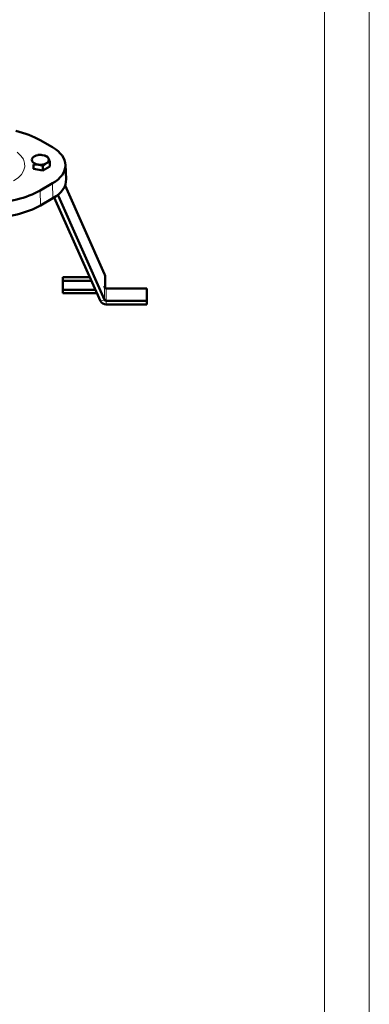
# Model space of a CAD drawing. Header units: millimetres. Extents: x 5 to 414, y 5 to 290.
# Tile 70 of 83: x 375 to 414, y 108 to 218. Entities that reach past the tile are written whole.
import ezdxf

# ---------------------------------------------------------------- set-up
doc = ezdxf.new("R2010")
doc.units = ezdxf.units.MM
doc.layers.add('1', color=7, linetype='Continuous', true_color=0xffffff)
doc.layers.add('256', color=7, linetype='Continuous', true_color=0xffffff)

msp = doc.modelspace()

# ---------------------------------------------------------------- linework, layer by layer
at = {"layer": '1', "color": 18, "linetype": 'Continuous', "lineweight": 50}
for p, q in [((378.58966, 203.39721), (377.20504, 204.19662)), ((376.94092, 202.52026), (376.94092, 202.53932)), ((378.00051, 202.37541), (378.00051, 202.31351)), ((378.08826, 201.69222), (378.06546, 201.74134)), ((378.28442, 201.76365), (378.28442, 201.26955)), ((376.44916, 201.47974), (376.44916, 200.98563)), ((376.44916, 200.98563), (377.50875, 200.82172)), ((377.50875, 201.31582), (377.50875, 200.82172)), ((377.50875, 200.82172), (378.28442, 201.26955)), ((380.10199, 199.82277), (380.03217, 201.45476)), ((377.20504, 198.57234), (378.58966, 199.37175)), ((384.41482, 189.21587), (379.99053, 199.1409)), ((377.23397, 196.89902), (378.63905, 197.71024)), ((378.77346, 197.79078), (383.94497, 186.18949)), ((384.41482, 186.32912), (379.24258, 197.93204)), ((379.75674, 188.85709), (382.75578, 188.85709)), ((379.75674, 187.47145), (379.75674, 188.85709)), ((379.75674, 188.44884), (382.93779, 188.44884)), ((384.45704, 187.65878), (384.45704, 189.02039)), ((383.37351, 187.47145), (379.75674, 187.47145)), ((379.75674, 187.47145), (379.75674, 187.0632)), ((384.39772, 187.86859), (384.41482, 187.83023)), ((384.39772, 187.75312), (384.39772, 187.86859)), ((384.41482, 187.71476), (384.39772, 187.75312)), ((384.60276, 187.60731), (389.11262, 187.60731)), ((389.11262, 187.60731), (389.11262, 186.22167)), ((383.55546, 187.0632), (379.75674, 187.0632)), ((389.11262, 186.22167), (384.60276, 186.22167)), ((389.11262, 186.22167), (389.11262, 185.81342)), ((389.11262, 185.81342), (384.60276, 185.81342))]:
    msp.add_line(p, q, dxfattribs=at)
at = {"layer": '1', "color": 18, "linetype": 'Continuous', "lineweight": 13}
for p, q in [((377.20504, 198.57234), (377.23397, 196.89902)), ((378.63905, 197.71024), (378.58966, 199.37175)), ((379.24258, 198.13204), (379.24258, 197.93204)), ((384.41482, 187.83023), (384.41482, 189.21587)), ((384.41482, 186.32912), (384.41482, 187.71476)), ((384.60276, 186.22167), (384.60276, 187.60731)), ((383.94497, 186.18949), (384.41482, 186.32912)), ((384.60276, 186.22167), (384.60276, 185.81342))]:
    msp.add_line(p, q, dxfattribs=at)
at = {"layer": '1', "color": 18, "linetype": 'Continuous', "lineweight": 50}
for centre, major_axis, ratio, start_param, end_param in [((371.5476, 200.92699), (8.00084, 0.0035), 0.577642, 0.785145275, 1.195264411), ((375.10352, 201.38448), (-4.93016, 0), 0.57735, 2.35619449, 3.926990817), ((377.22484, 201.99685), (-0.95, 0), 0.57735, 5.497787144, 6.544984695), ((377.22484, 201.99685), (-0.95, 0), 0.57735, 0.261799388, 1.308996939), ((377.22484, 201.99685), (-0.95, 0), 0.57735, 4.450589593, 5.497787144), ((377.22484, 201.99685), (-0.95, 0), 0.57735, 1.308996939, 2.35619449), ((377.22484, 201.99685), (-0.95, 0), 0.57735, 3.403392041, 4.450589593), ((377.22484, 201.99685), (-0.95, 0), 0.57735, 2.35619449, 3.403392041), ((377.22484, 201.38448), (0.65, 0), 0.57735, 2.654842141, 2.889970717), ((375.10352, 199.75149), (-5, 0), 0.57735, 2.35619449, 3.166283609), ((371.5476, 201.84196), (-8.00084, 0.0035), 0.577642, 1.571553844, 2.356447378), ((378.58479, 197.73656), (0.7, 0), 0.816497, 0.34906585, 0.608301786), ((371.57652, 200.16865), (-8.00084, 0.0035), 0.577642, 1.571553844, 2.356447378), ((383.75704, 189.02039), (0.7, 0), 0.816497, 6.283166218, 6.632251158), ((383.75704, 187.63475), (-0.7, 0), 0.816497, 3.184590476, 3.490658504), ((384.60276, 187.77061), (-0.2, 0), 0.816497, 0.34906585, 1.570796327), ((384.60276, 186.38497), (-0.7, 0), 0.816497, 0.34906585, 1.570796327), ((384.60276, 186.38497), (0.2, 0), 0.816497, 3.490658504, 4.71238898)]:
    msp.add_ellipse(centre, major_axis=major_axis, ratio=ratio, start_param=start_param, end_param=end_param, dxfattribs=at)
at = {"layer": '1', "color": 18, "linetype": 'Continuous', "lineweight": 13}
msp.add_ellipse((371.21443, 201.38448), major_axis=(-4.27255, 0), ratio=0.57735, start_param=2.35619449, end_param=3.777077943, dxfattribs=at)
at = {"layer": '1', "color": 18, "linetype": 'Continuous', "lineweight": 50}
for points, knots in [([(377.47071, 202.52664), (377.45947, 202.52838), (377.44822, 202.53002), (377.4313, 202.53234), (377.42566, 202.53308), (377.4144, 202.53452), (377.38627, 202.53799), (377.35825, 202.54082), (377.29125, 202.54643), (377.24687, 202.5486), (377.11454, 202.55097), (377.02737, 202.54704), (376.94092, 202.53932)], [0, 0, 0, 0, 0.0625, 0.0625, 0.09375, 0.09375, 0.125, 0.25, 0.25, 0.5, 0.5, 1, 1, 1, 1]), ([(377.50875, 201.31582), (377.54011, 201.34438), (377.57168, 201.37217), (377.6353, 201.42587), (377.66736, 201.45177), (377.73209, 201.50128), (377.76476, 201.52488), (377.80191, 201.54993), (377.80604, 201.5527), (377.8143, 201.55816), (377.82667, 201.56629), (377.83904, 201.57418), (377.86374, 201.58965), (377.88018, 201.59954), (377.89659, 201.60901)], [0, 0, 0, 0, 0.25, 0.25, 0.5, 0.5, 0.75, 0.75, 0.78125, 0.78125, 0.8125, 0.875, 0.875, 1, 1, 1, 1]), ([(378.28442, 201.76365), (378.26864, 201.7598), (378.25278, 201.75569), (378.22888, 201.74909), (378.22089, 201.74682), (378.20486, 201.74211), (378.19682, 201.73969), (378.15661, 201.72716), (378.12436, 201.71593), (378.05965, 201.69062), (378.02719, 201.67654), (377.96206, 201.64521), (377.92938, 201.62795), (377.89659, 201.60901)], [0, 0, 0, 0, 0.125, 0.125, 0.1875, 0.1875, 0.25, 0.25, 0.5, 0.5, 0.75, 0.75, 1, 1, 1, 1]), ([(378.14247, 202.13881), (378.13945, 202.1453), (378.13644, 202.1517), (378.13191, 202.16116), (378.13039, 202.16429), (378.12738, 202.17049), (378.11984, 202.18585), (378.11233, 202.20052), (378.09438, 202.23445), (378.08249, 202.25537), (378.04703, 202.31367), (378.02367, 202.34659), (378.00051, 202.3754)], [0, 0, 0, 0, 0.0625, 0.0625, 0.09375, 0.09375, 0.125, 0.25, 0.25, 0.5, 0.5, 1, 1, 1, 1]), ([(378.14247, 202.13881), (378.15456, 202.11275), (378.16658, 202.08522), (378.19047, 202.02742), (378.20235, 201.99714), (378.23781, 201.90266), (378.2612, 201.83484), (378.28442, 201.76365)], [0, 0, 0, 0, 0.25, 0.25, 0.5, 0.5, 1, 1, 1, 1]), ([(376.97896, 201.46706), (376.93383, 201.47404), (376.88897, 201.47934), (376.79979, 201.48683), (376.75545, 201.489), (376.62313, 201.49139), (376.53583, 201.48748), (376.44916, 201.47974)], [0, 0, 0, 0, 0.25, 0.25, 0.5, 0.5, 1, 1, 1, 1]), ([(376.97896, 201.46706), (376.9902, 201.46532), (377.00146, 201.46348), (377.01837, 201.46056), (377.02401, 201.45956), (377.03527, 201.45751), (377.06341, 201.45228), (377.09142, 201.44644), (377.15843, 201.43132), (377.2028, 201.41976), (377.33513, 201.38119), (377.4223, 201.35029), (377.50875, 201.31582)], [0, 0, 0, 0, 0.0625, 0.0625, 0.09375, 0.09375, 0.125, 0.25, 0.25, 0.5, 0.5, 1, 1, 1, 1])]:
    msp.add_open_spline(points, degree=3, knots=knots, dxfattribs=at)
msp.add_open_spline([(377.74322, 202.46516), (377.82977, 202.43974), (377.91544, 202.40932), (378.00051, 202.3754)], degree=3, dxfattribs=at)
at = {"layer": '256', "color": 92, "linetype": 'Continuous', "lineweight": 13}
msp.add_line((414.00001, 290.00006), (414.00001, 4.99998), dxfattribs=at)
at = {"layer": '256', "color": 5, "linetype": 'Continuous', "lineweight": 13}
msp.add_line((409.00001, 285.00006), (409.00001, 9.99999), dxfattribs=at)

doc.saveas('drawing.dxf')
